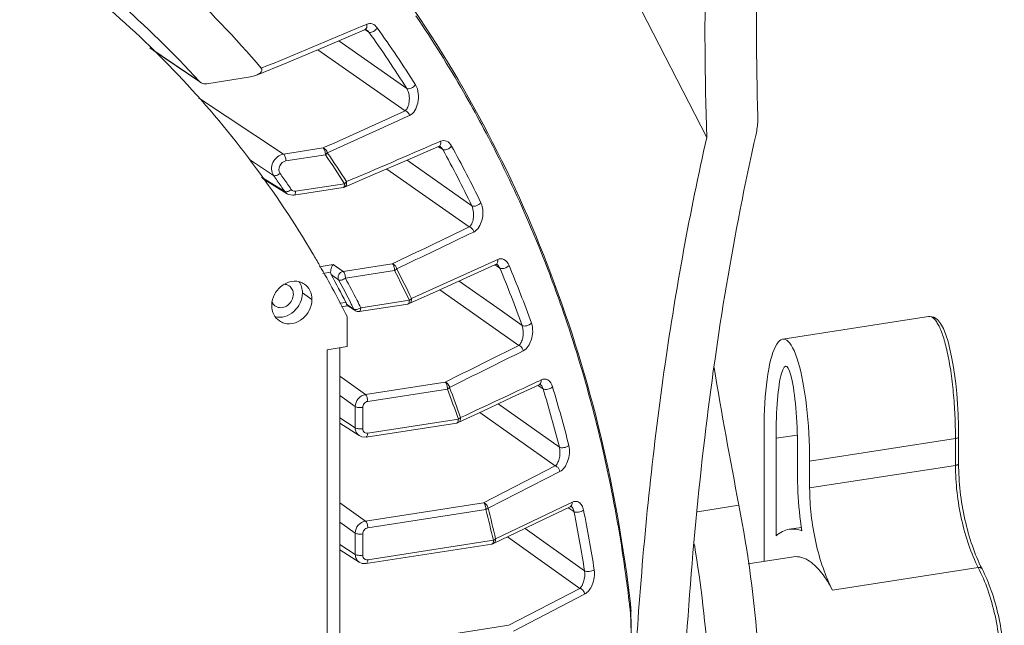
# Model space of a CAD drawing. Header units: millimetres. Extents: x 29170 to 33192, y 579 to 3108.
# Tile 68 of 256: x 30969 to 31058, y 1408 to 1462. Entities that reach past the tile are written whole.
import ezdxf

# ---------------------------------------------------------------- set-up
doc = ezdxf.new("R2010")
doc.units = ezdxf.units.MM
doc.layers.add('细实线', color=7, linetype='Continuous', lineweight=13)

msp = doc.modelspace()

# ---------------------------------------------------------------- linework, layer by layer
at = {"layer": '细实线'}
for p, q in [((31030.828, 1451.934), (31014.917, 1482.881)), ((31000.144, 1462.021), (30999.975, 1461.95)), ((31000.312, 1462.093), (31000.144, 1462.021)), ((31000.193, 1461.601), (31000.504, 1461.39)), ((31000.338, 1461.559), (31000.337, 1461.56)), ((30997.797, 1460.595), (31003.908, 1456.329)), ((30985.265, 1456.989), (30980.866, 1459.974)), ((30985.254, 1456.972), (30981.19, 1459.729)), ((30995.926, 1459.807), (31003.764, 1454.337)), ((30985.265, 1456.989), (30985.397, 1456.875)), ((30985.957, 1456.757), (30989.883, 1457.366)), ((30992.853, 1450.443), (30985.209, 1455.495)), ((31006.942, 1451.596), (31006.752, 1451.513)), ((30992.853, 1450.443), (30996.399, 1450.993)), ((31006.752, 1451.513), (31006.603, 1451.448)), ((31006.748, 1451.108), (31006.885, 1451.018)), ((31006.885, 1451.018), (31007.138, 1450.852)), ((31006.934, 1451.092), (31006.93, 1451.095)), ((30991.954, 1448.537), (30989.804, 1449.958)), ((30993.065, 1449.826), (30996.609, 1450.376)), ((31003.928, 1449.884), (31009.748, 1445.798)), ((31002.118, 1449.105), (31006.51, 1446.022)), ((30992.956, 1447.092), (30990.883, 1448.387)), ((30990.974, 1448.256), (30993.177, 1446.879)), ((30998.187, 1447.44), (30993.788, 1446.758)), ((30998.324, 1447.787), (30993.926, 1447.105)), ((30998.306, 1447.474), (30998.187, 1447.44)), ((30998.218, 1447.451), (30998.187, 1447.44)), ((30993.173, 1446.882), (30993.288, 1446.821)), ((30993.288, 1446.821), (30993.683, 1446.747)), ((30993.683, 1446.747), (30993.787, 1446.758)), ((31006.51, 1446.022), (31009.52, 1443.909)), ((31012.074, 1440.988), (31011.865, 1440.894)), ((30997.313, 1440.534), (30996.051, 1440.338)), ((30998.192, 1439.918), (30997.313, 1440.534)), ((30998.192, 1439.918), (31002.61, 1440.603)), ((31011.865, 1440.894), (31011.738, 1440.836)), ((31011.818, 1440.498), (31011.848, 1440.479)), ((31011.848, 1440.479), (31011.961, 1440.405)), ((31011.961, 1440.405), (31012.261, 1440.21)), ((31012.035, 1440.518), (31012.032, 1440.52)), ((30997.078, 1439.848), (30996.386, 1439.74)), ((30997.788, 1439.166), (30997.13, 1439.628)), ((30998.403, 1439.302), (31002.82, 1439.987)), ((31008.614, 1439.045), (31012.284, 1436.456)), ((30995.403, 1437.409), (30994.541, 1437.994)), ((31006.888, 1438.266), (31013.961, 1433.276)), ((30997.893, 1437.054), (30998.435, 1437.138)), ((30998.061, 1436.753), (30998.582, 1436.834)), ((30999.163, 1436.537), (30998.508, 1436.966)), ((30998.578, 1436.858), (30999.294, 1436.389)), ((31004.002, 1436.989), (30999.645, 1436.313)), ((31004.14, 1437.337), (30999.784, 1436.661)), ((31004.13, 1437.027), (31004.002, 1436.989)), ((31004.034, 1437.001), (31004.002, 1436.989)), ((30998.562, 1433.169), (30998.562, 1435.861)), ((30999.295, 1436.389), (30999.295, 1436.389)), ((30999.645, 1436.314), (30999.678, 1436.326)), ((31012.284, 1436.456), (31014.261, 1435.06)), ((31050.728, 1435.872), (31037.644, 1433.843)), ((31050.723, 1435.871), (31050.728, 1435.872)), ((30996.758, 1432.889), (30998.562, 1433.169)), ((30997.896, 1433.066), (30997.919, 1340.767)), ((30996.758, 1432.889), (30996.781, 1340.181)), ((31000.19, 1428.876), (30997.896, 1430.52)), ((31000.19, 1428.876), (31007.342, 1429.985)), ((31015.753, 1430.086), (31015.643, 1430.034)), ((31015.654, 1429.693), (31015.713, 1429.655)), ((31015.713, 1429.655), (31015.807, 1429.594)), ((31015.973, 1430.19), (31015.753, 1430.086)), ((31015.807, 1429.594), (31016.145, 1429.375)), ((31015.909, 1429.751), (31015.907, 1429.753)), ((30999.284, 1427.792), (30997.897, 1428.787)), ((31000.402, 1428.259), (31007.553, 1429.368)), ((30999.285, 1425.884), (30999.284, 1427.792)), ((31012.111, 1428.031), (31017.599, 1424.141)), ((30999.952, 1425.808), (30999.951, 1427.716)), ((31010.465, 1427.261), (31017.235, 1422.463)), ((30999.285, 1425.884), (30997.897, 1426.772)), ((30999.647, 1425.183), (30997.898, 1426.303)), ((31008.397, 1426.318), (31000.264, 1425.057)), ((31008.535, 1426.666), (31000.403, 1425.405)), ((31008.532, 1426.359), (31008.397, 1426.318)), ((31008.429, 1426.33), (31008.397, 1426.318)), ((31035.965, 1413.902), (31035.962, 1425.676)), ((31037.04, 1424.945), (31038.952, 1425.241)), ((31037.04, 1424.945), (31037.042, 1416.191)), ((31040.057, 1422.898), (31053.141, 1424.927)), ((31053.141, 1424.927), (31053.141, 1422.519)), ((31053.425, 1425.073), (31053.426, 1422.665)), ((31038.98, 1421.221), (31038.979, 1423.629)), ((31010.791, 1419.167), (31017.235, 1422.463)), ((31040.057, 1420.49), (31040.057, 1422.898)), ((31053.141, 1422.519), (31040.057, 1420.49)), ((31011.201, 1418.672), (31017.647, 1421.964)), ((31000.193, 1417.524), (30997.899, 1419.168)), ((31000.193, 1417.524), (31010.791, 1419.167)), ((31018.437, 1419.062), (31011.883, 1415.917)), ((31018.533, 1419.109), (31018.437, 1419.062)), ((31018.761, 1419.218), (31018.533, 1419.109)), ((31030.006, 1418.36), (31033.714, 1418.935)), ((31000.405, 1416.907), (31011.001, 1418.55)), ((31018.375, 1418.713), (31018.466, 1418.654)), ((31018.466, 1418.654), (31018.543, 1418.604)), ((31018.543, 1418.604), (31018.911, 1418.366)), ((31018.659, 1418.82), (31018.677, 1418.81)), ((31018.677, 1418.81), (31018.675, 1418.812)), ((30999.287, 1416.44), (30997.9, 1417.435)), ((30999.288, 1414.532), (30999.287, 1416.44)), ((30999.954, 1414.456), (30999.954, 1416.364)), ((31014.518, 1416.858), (31019.86, 1413.054)), ((31039.326, 1416.953), (31038.222, 1416.782)), ((30999.288, 1414.532), (30997.9, 1415.42)), ((31011.544, 1415.454), (31000.267, 1413.705)), ((31011.682, 1415.801), (31000.406, 1414.053)), ((31011.576, 1415.465), (31011.544, 1415.454)), ((31012.95, 1416.105), (31019.442, 1411.485)), ((30999.65, 1413.831), (30997.9, 1414.951)), ((31034.551, 1413.683), (31038.605, 1414.312)), ((31055.19, 1413.347), (31042.106, 1411.318)), ((31013.075, 1408.169), (31019.442, 1411.485)), ((31013.491, 1407.65), (31019.857, 1410.964)), ((31023.962, 1409.434), (31023.973, 1409.332)), ((31024.013, 1409.358), (31023.973, 1409.332)), ((31023.993, 1409.776), (31023.981, 1409.451)), ((31024.021, 1409.377), (31024.013, 1409.358)), ((31024.021, 1409.377), (31024.015, 1409.529)), ((31024.05, 1409.446), (31024.022, 1409.691)), ((31000.196, 1406.172), (31013.075, 1408.169))]:
    msp.add_line(p, q, dxfattribs=at)
for points in [[(30990.378, 1457.502), (30993.141, 1458.642), (30996.755, 1460.153), (31000.129, 1461.584)], [(31000.128, 1461.584), (31000.199, 1461.603), (31000.3, 1461.582), (31000.339, 1461.559)], [(30998.306, 1447.474), (31000.875, 1448.57), (31003.941, 1449.89), (31006.749, 1451.109)], [(31006.748, 1451.109), (31006.818, 1451.128), (31006.9, 1451.112), (31006.933, 1451.093)], [(31004.13, 1437.027), (31006.481, 1438.083), (31009.307, 1439.359), (31011.878, 1440.525)], [(31011.877, 1440.525), (31011.944, 1440.545), (31012.007, 1440.534), (31012.035, 1440.518)], [(31053.425, 1425.073), (31053.414, 1426.051), (31053.379, 1427.078), (31053.324, 1428.052), (31053.25, 1428.978), (31053.161, 1429.858), (31053.055, 1430.696), (31052.934, 1431.491), (31052.798, 1432.242), (31052.645, 1432.951), (31052.472, 1433.616), (31052.277, 1434.233), (31052.056, 1434.786), (31051.808, 1435.245), (31051.526, 1435.592), (31051.198, 1435.812), (31050.837, 1435.882), (31050.723, 1435.871)], [(31008.532, 1426.359), (31010.725, 1427.383), (31013.377, 1428.624), (31015.775, 1429.75)], [(31015.774, 1429.75), (31015.838, 1429.77), (31015.886, 1429.764), (31015.909, 1429.751)], [(30999.643, 1425.185), (30999.889, 1425.076), (31000.264, 1425.057)], [(31011.684, 1415.497), (31013.763, 1416.495), (31016.288, 1417.708), (31018.562, 1418.803)], [(31018.561, 1418.802), (31018.624, 1418.823), (31018.659, 1418.82)], [(30999.645, 1413.833), (30999.892, 1413.724), (31000.267, 1413.705)], [(31024.015, 1409.529), (31024.008, 1409.69), (31023.999, 1409.842), (31023.988, 1409.981), (31023.975, 1410.113), (31023.973, 1410.133)], [(31024.028, 1379.315), (31024.241, 1389.01), (31024.238, 1399.441), (31024.021, 1409.377)]]:
    msp.add_lwpolyline(points, dxfattribs=at)
for centre, radius, start, end in [((30920.792, 1398.342), 87.156, 42.29067, 55.83522), ((30920.575, 1398.466), 92.196, 40.33825, 47.01856), ((30914.687, 1401.769), 108.799, 29.90954, 34.14221), ((30707.967, 2149.221), 746.734, 292.261157, 293.01975), ((30915.724, 1400.698), 104.265, 32.24602, 35.59822), ((30915.999, 1400.724), 104.856, 32.24602, 35.59822), ((30985.806, 1457.48), 0.731, 235.89565, 241.78318), ((30912.332, 1400.401), 111.521, 26.44071, 29.91528), ((30630.108, 2267.502), 894.906, 294.161254, 294.679124), ((30604.136, 2327.698), 961.005, 294.115316, 294.597668), ((30578.064, 2438.835), 1076.372, 292.992001, 293.461465), ((30912.248, 1398.655), 108.299, 25.8041, 28.81414), ((30912.502, 1398.67), 108.913, 25.8041, 28.81414), ((30917.598, 1396.147), 95.831, 32.60664, 34.46337), ((30917.581, 1396.212), 96.055, 32.60514, 34.46196), ((30910.052, 1399.266), 114.069, 22.16811, 26.44145), ((30917.352, 1395.712), 91.41, 34.56739, 35.30224), ((30917.626, 1395.668), 91.794, 34.56739, 35.30224), ((30917.147, 1395.571), 91.659, 34.2008, 34.56755), ((30917.42, 1395.526), 92.045, 34.2008, 34.56756), ((30992.924, 1448.014), 0.976, 305.75411, 309.68606), ((30993.859, 1447.475), 0.377, 214.17779, 227.74583), ((30993.851, 1447.467), 0.366, 227.83955, 240.20405), ((30446.871, 2611.416), 1296.012, 295.39186, 295.730524), ((30401.092, 2710.596), 1405.817, 295.35069, 295.662914), ((30906.951, 1397.982), 117.426, 19.00677, 22.17727), ((30915.466, 1394.115), 92.992, 29.90277, 30.62532), ((30914.402, 1393.516), 94.212, 26.70919, 29.89574), ((30914.065, 1394.197), 100.11, 25.62813, 27.32652), ((30361.195, 2875.372), 1575.151, 294.097954, 294.393649), ((30908.057, 1396.777), 112.893, 19.8229, 22.6268), ((30908.288, 1396.78), 113.533, 19.8229, 22.6268), ((30913.433, 1394.18), 95.24, 26.81067, 28.502), ((30913.858, 1393.425), 96.19, 27.14329, 28.4857), ((30914.09, 1394.137), 99.876, 25.62831, 27.32662), ((30914.129, 1393.768), 95.184, 27.00779, 28.48671), ((30992.592, 1437.49), 0.834, 210.96697, 217.60294), ((30992.569, 1437.466), 0.801, 235.96147, 245.79019), ((30913.653, 1393.524), 95.718, 26.7035, 27.00885), ((30915.704, 1394.366), 94.119, 26.7044, 27.1463), ((30904.164, 1397.021), 120.373, 14.85808, 19.00722), ((30069.245, 3324.475), 2114.03, 296.343295, 296.54363), ((30103.121, 3260.097), 2041.907, 296.297298, 296.504695), ((31512.966, 1511.96), 488.197, 189.50859, 190.98469), ((30909.795, 1392.376), 104.754, 19.18721, 20.76343), ((30068.572, 3447.822), 2228.993, 294.947396, 295.143528), ((30903.515, 1395.202), 118.562, 14.20662, 16.84692), ((30909.823, 1392.312), 104.519, 19.18903, 20.76521), ((30903.311, 1395.207), 117.894, 14.20662, 16.84692), ((30900.714, 1396.075), 123.95, 11.74077, 14.87179), ((30897.23, 1395.34), 127.511, 7.79536, 11.74549), ((30905, 1390.849), 109.561, 13.16462, 14.64565), ((30904.966, 1390.913), 109.802, 13.16283, 14.64389), ((30898.185, 1394.045), 123.152, 8.8795, 11.39039), ((30898.36, 1394.033), 123.849, 8.8795, 11.39039), ((31011.467, 1415.951), 0.503, 278.87256, 295.57142), ((30894.206, 1394.891), 130.569, 6.69976, 7.8109), ((30893.508, 1394.807), 131.271, 6.39767, 6.70049), ((30893.542, 1394.916), 131.314, 6.46024, 6.65632), ((31015.729, 1409.948), 8.267, 355.73233, 356.55422), ((30556.913, 1394.176), 467.305, 358.17767, 1.85869), ((31384.316, 1383.235), 360.556, 175.83241, 177.40339)]:
    msp.add_arc(centre, radius, start, end, dxfattribs=at)
for centre, major_axis, ratio, start_param, end_param in [((31105.429, 1322.295), (-57.217, 193.404), 0.248818, 0.650795, 0.76514), ((31110.047, 1323.011), (-57.217, 193.404), 0.248818, 0.650795, 0.757117), ((31038.009, 1424.287), (-0.314, 9.561), 0.211592, -1.723527, 1.418066), ((31038.009, 1424.287), (-0.093, 7.125), 0.135471, 4.618151, 7.759744)]:
    msp.add_ellipse(centre, major_axis=major_axis, ratio=ratio, start_param=start_param, end_param=end_param, dxfattribs=at)
for points, knots in [([(30995.487, 1441.487), (30992.174, 1447.082), (30984.392, 1457.54), (30974.486, 1466.027), (30969.175, 1469.63)], [0, 0, 0, 0, 0.503246, 1, 1, 1, 1]), ([(31023.971, 1410.137), (31022.796, 1420.208), (31018.174, 1439.824), (31008.714, 1457.668), (31002.988, 1465.609)], [0, 0, 0, 0, 0.508748, 1, 1, 1, 1]), ([(31000.129, 1461.585), (31000.194, 1461.612), (31000.268, 1461.688), (31000.303, 1461.778), (31000.311, 1461.803)], [0, 0, 0, 0, 0.72962, 1, 1, 1, 1]), ([(31001.259, 1461.76), (31001.146, 1461.917), (31000.858, 1462.18), (31000.463, 1462.157), (31000.312, 1462.093)], [0, 0, 0, 0, 0.541779, 1, 1, 1, 1]), ([(31000.504, 1461.39), (31000.492, 1461.408), (31000.444, 1461.471), (31000.386, 1461.526), (31000.338, 1461.559)], [0, 0, 0, 0, 0.272812, 1, 1, 1, 1]), ([(31000.504, 1461.39), (31000.514, 1461.384), (31000.564, 1461.359), (31000.622, 1461.357), (31000.665, 1461.361)], [0, 0, 0, 0, 0.215429, 1, 1, 1, 1]), ([(31000.665, 1461.361), (31000.784, 1461.373), (31001.014, 1461.481), (31001.197, 1461.653), (31001.259, 1461.76)], [0, 0, 0, 0, 0.490932, 1, 1, 1, 1]), ([(30990.378, 1457.502), (30990.449, 1457.531), (30990.588, 1457.598), (30990.776, 1457.732), (30990.931, 1457.918), (30990.896, 1458.09), (30990.851, 1458.144)], [0, 0, 0, 0, 0.250954, 0.50751, 0.767389, 1, 1, 1, 1]), ([(31003.764, 1454.337), (31003.869, 1454.411), (31004.037, 1454.675), (31004.15, 1455.163), (31004.14, 1455.745), (31004.02, 1456.152), (31003.908, 1456.329)], [0, 0, 0, 0, 0.182695, 0.418878, 0.703692, 1, 1, 1, 1]), ([(31003.908, 1456.329), (31003.954, 1456.298), (31004.099, 1456.286), (31004.381, 1456.376), (31004.593, 1456.531), (31004.682, 1456.67)], [0, 0, 0, 0, 0.18533, 0.445279, 1, 1, 1, 1]), ([(31004.149, 1453.902), (31004.556, 1454.088), (31004.94, 1454.869), (31004.99, 1455.865), (31004.831, 1456.435), (31004.682, 1456.67)], [0, 0, 0, 0, 0.442584, 0.725025, 1, 1, 1, 1]), ([(31003.764, 1454.337), (31003.809, 1454.325), (31003.993, 1454.241), (31004.114, 1454.05), (31004.149, 1453.902)], [0, 0, 0, 0, 0.232842, 1, 1, 1, 1]), ([(31035.409, 1453.803), (31035.413, 1453.676), (31035.41, 1453.146), (31035.335, 1452.617), (31035.246, 1452.225)], [0, 0, 0, 0, 0.241057, 1, 1, 1, 1]), ([(31007.93, 1451.162), (31007.827, 1451.35), (31007.544, 1451.679), (31007.103, 1451.666), (31006.942, 1451.596)], [0, 0, 0, 0, 0.549942, 1, 1, 1, 1]), ([(31030.828, 1451.934), (31029.295, 1445.21), (31026.748, 1431.098), (31025.254, 1416.843), (31024.714, 1409.438)], [0, 0, 0, 0, 0.481598, 1, 1, 1, 1]), ([(31035.246, 1452.225), (31033.218, 1443.248), (31030.099, 1424.191), (31028.751, 1404.943), (31028.435, 1394.881)], [0, 0, 0, 0, 0.477586, 1, 1, 1, 1]), ([(30996.398, 1450.993), (30996.476, 1450.937), (30996.573, 1450.719), (30996.61, 1450.502), (30996.61, 1450.376)], [0, 0, 0, 0, 0.430056, 1, 1, 1, 1]), ([(30996.778, 1450.566), (30996.767, 1450.617), (30996.697, 1450.8), (30996.535, 1450.952), (30996.398, 1450.993)], [0, 0, 0, 0, 0.268004, 1, 1, 1, 1]), ([(31007.138, 1450.852), (31007.124, 1450.879), (31007.069, 1450.969), (31006.996, 1451.05), (31006.934, 1451.092)], [0, 0, 0, 0, 0.28508, 1, 1, 1, 1]), ([(31007.138, 1450.852), (31007.148, 1450.846), (31007.199, 1450.82), (31007.258, 1450.815), (31007.303, 1450.817)], [0, 0, 0, 0, 0.212309, 1, 1, 1, 1]), ([(31007.303, 1450.817), (31007.424, 1450.823), (31007.66, 1450.911), (31007.86, 1451.063), (31007.93, 1451.162)], [0, 0, 0, 0, 0.499714, 1, 1, 1, 1]), ([(30991.954, 1448.537), (30991.844, 1448.694), (30991.721, 1449.1), (30991.863, 1449.717), (30992.258, 1450.224), (30992.653, 1450.411), (30992.853, 1450.443)], [0, 0, 0, 0, 0.234545, 0.489546, 0.751322, 1, 1, 1, 1]), ([(30992.54, 1448.715), (30992.41, 1448.899), (30992.405, 1449.456), (30992.832, 1449.79), (30993.065, 1449.826)], [0, 0, 0, 0, 0.488438, 1, 1, 1, 1]), ([(30992.853, 1450.443), (30992.931, 1450.387), (30993.028, 1450.169), (30993.065, 1449.953), (30993.065, 1449.826)], [0, 0, 0, 0, 0.430056, 1, 1, 1, 1]), ([(30996.61, 1450.376), (30996.66, 1450.418), (30996.721, 1450.479), (30996.768, 1450.549), (30996.778, 1450.566)], [0, 0, 0, 0, 0.770065, 1, 1, 1, 1]), ([(30991.954, 1448.537), (30992.027, 1448.491), (30992.269, 1448.525), (30992.446, 1448.634), (30992.54, 1448.715)], [0, 0, 0, 0, 0.412851, 1, 1, 1, 1]), ([(30998.326, 1447.788), (30998.326, 1447.715), (30998.316, 1447.597), (30998.259, 1447.475), (30998.218, 1447.451)], [0, 0, 0, 0, 0.60438, 1, 1, 1, 1]), ([(30998.306, 1447.474), (30998.37, 1447.501), (30998.445, 1447.575), (30998.482, 1447.664), (30998.489, 1447.688)], [0, 0, 0, 0, 0.731015, 1, 1, 1, 1]), ([(30998.497, 1447.972), (30998.487, 1447.956), (30998.438, 1447.887), (30998.377, 1447.828), (30998.326, 1447.788)], [0, 0, 0, 0, 0.229108, 1, 1, 1, 1]), ([(30992.956, 1447.092), (30992.977, 1447.079), (30993.103, 1447.039), (30993.237, 1447.083), (30993.331, 1447.127)], [0, 0, 0, 0, 0.191339, 1, 1, 1, 1]), ([(30993.788, 1446.758), (30993.836, 1446.765), (30993.922, 1446.898), (30993.927, 1447.024), (30993.926, 1447.105)], [0, 0, 0, 0, 0.372095, 1, 1, 1, 1]), ([(31009.52, 1443.909), (31009.616, 1443.981), (31009.774, 1444.224), (31009.898, 1444.676), (31009.919, 1445.226), (31009.836, 1445.618), (31009.748, 1445.798)], [0, 0, 0, 0, 0.180369, 0.415111, 0.700245, 1, 1, 1, 1]), ([(31009.748, 1445.798), (31009.795, 1445.766), (31009.941, 1445.749), (31010.229, 1445.818), (31010.455, 1445.949), (31010.555, 1446.079)], [0, 0, 0, 0, 0.189247, 0.453476, 1, 1, 1, 1]), ([(31009.917, 1443.453), (31010.298, 1443.636), (31010.675, 1444.347), (31010.778, 1445.29), (31010.671, 1445.839), (31010.555, 1446.079)], [0, 0, 0, 0, 0.440311, 0.722421, 1, 1, 1, 1]), ([(31009.52, 1443.909), (31009.568, 1443.897), (31009.76, 1443.811), (31009.887, 1443.608), (31009.917, 1443.453)], [0, 0, 0, 0, 0.234802, 1, 1, 1, 1]), ([(31013.082, 1440.459), (31012.993, 1440.675), (31012.777, 1440.978), (31012.35, 1441.076), (31012.16, 1441.027), (31012.074, 1440.988)], [0, 0, 0, 0, 0.551936, 0.776197, 1, 1, 1, 1]), ([(30997.313, 1440.534), (30997.243, 1440.466), (30997.132, 1440.238), (30997.08, 1439.996), (30997.078, 1439.848)], [0, 0, 0, 0, 0.395112, 1, 1, 1, 1]), ([(31002.609, 1440.603), (31002.687, 1440.548), (31002.784, 1440.329), (31002.821, 1440.113), (31002.821, 1439.987)], [0, 0, 0, 0, 0.430056, 1, 1, 1, 1]), ([(31003.002, 1440.154), (31002.993, 1440.208), (31002.925, 1440.401), (31002.754, 1440.562), (31002.609, 1440.603)], [0, 0, 0, 0, 0.265948, 1, 1, 1, 1]), ([(31002.821, 1439.987), (31002.84, 1439.999), (31002.906, 1440.048), (31002.967, 1440.106), (31003.002, 1440.154)], [0, 0, 0, 0, 0.27089, 1, 1, 1, 1]), ([(31012.261, 1440.21), (31012.246, 1440.245), (31012.192, 1440.36), (31012.11, 1440.468), (31012.035, 1440.518)], [0, 0, 0, 0, 0.297064, 1, 1, 1, 1]), ([(31012.261, 1440.21), (31012.271, 1440.203), (31012.323, 1440.176), (31012.382, 1440.17), (31012.428, 1440.169)], [0, 0, 0, 0, 0.209811, 1, 1, 1, 1]), ([(31012.428, 1440.169), (31012.552, 1440.168), (31012.791, 1440.236), (31013.005, 1440.368), (31013.082, 1440.459)], [0, 0, 0, 0, 0.507839, 1, 1, 1, 1]), ([(30998.192, 1439.918), (30998.033, 1439.893), (30997.743, 1439.674), (30997.715, 1439.303), (30997.788, 1439.166)], [0, 0, 0, 0, 0.509201, 1, 1, 1, 1]), ([(30997.788, 1439.166), (30997.863, 1439.116), (30998.108, 1439.136), (30998.3, 1439.229), (30998.403, 1439.302)], [0, 0, 0, 0, 0.415681, 1, 1, 1, 1]), ([(30998.403, 1439.302), (30998.403, 1439.428), (30998.366, 1439.644), (30998.269, 1439.863), (30998.192, 1439.918)], [0, 0, 0, 0, 0.570441, 1, 1, 1, 1]), ([(30991.794, 1436.85), (30991.794, 1437.211), (30991.997, 1437.948), (30992.742, 1438.773), (30993.614, 1439.085), (30994.289, 1439.012), (30994.589, 1438.874), (30994.721, 1438.784)], [0, 0, 0, 0, 0.258532, 0.521314, 0.768693, 0.885877, 1, 1, 1, 1]), ([(30993.352, 1438.626), (30993.469, 1438.547), (30993.668, 1438.314), (30993.729, 1438.018), (30993.729, 1437.868)], [0, 0, 0, 0, 0.485648, 1, 1, 1, 1]), ([(30994.239, 1438.995), (30994.338, 1438.854), (30994.493, 1438.529), (30994.541, 1438.174), (30994.541, 1437.994)], [0, 0, 0, 0, 0.488741, 1, 1, 1, 1]), ([(30994.721, 1438.784), (30994.933, 1438.641), (30995.293, 1438.218), (30995.403, 1437.681), (30995.403, 1437.409)], [0, 0, 0, 0, 0.485359, 1, 1, 1, 1]), ([(30994.541, 1437.994), (30994.541, 1437.683), (30994.391, 1437.048), (30993.816, 1436.277), (30993.002, 1435.808), (30992.379, 1435.778), (30992.101, 1435.845)], [0, 0, 0, 0, 0.254437, 0.515012, 0.766325, 1, 1, 1, 1]), ([(30993.729, 1437.868), (30993.729, 1437.503), (30993.43, 1436.931), (30992.761, 1436.629), (30992.392, 1436.668), (30992.24, 1436.736)], [0, 0, 0, 0, 0.512889, 0.766063, 1, 1, 1, 1]), ([(31004.325, 1437.499), (31004.314, 1437.484), (31004.26, 1437.422), (31004.194, 1437.371), (31004.141, 1437.337)], [0, 0, 0, 0, 0.225907, 1, 1, 1, 1]), ([(30992.475, 1435.474), (30992.264, 1435.618), (30991.904, 1436.04), (30991.794, 1436.578), (30991.794, 1436.85)], [0, 0, 0, 0, 0.485359, 1, 1, 1, 1]), ([(30995.403, 1437.409), (30995.403, 1437.048), (30995.199, 1436.311), (30994.455, 1435.485), (30993.583, 1435.174), (30992.908, 1435.247), (30992.607, 1435.385), (30992.475, 1435.474)], [0, 0, 0, 0, 0.258532, 0.521314, 0.768693, 0.885877, 1, 1, 1, 1]), ([(30998.435, 1437.138), (30998.442, 1437.122), (30998.47, 1437.066), (30998.494, 1437.008), (30998.508, 1436.966)], [0, 0, 0, 0, 0.27765, 1, 1, 1, 1]), ([(30998.578, 1436.858), (30998.571, 1436.863), (30998.538, 1436.891), (30998.519, 1436.933), (30998.508, 1436.966)], [0, 0, 0, 0, 0.19944, 1, 1, 1, 1]), ([(30999.784, 1436.661), (30999.748, 1436.637), (30999.607, 1436.557), (30999.445, 1436.503), (30999.326, 1436.5)], [0, 0, 0, 0, 0.264122, 1, 1, 1, 1]), ([(30999.755, 1436.446), (30999.76, 1436.462), (30999.778, 1436.532), (30999.784, 1436.605), (30999.784, 1436.661)], [0, 0, 0, 0, 0.223382, 1, 1, 1, 1]), ([(31004.141, 1437.337), (31004.141, 1437.264), (31004.132, 1437.146), (31004.075, 1437.025), (31004.034, 1437.001)], [0, 0, 0, 0, 0.604197, 1, 1, 1, 1]), ([(30999.326, 1436.5), (30999.309, 1436.5), (30999.253, 1436.501), (30999.196, 1436.515), (30999.163, 1436.537)], [0, 0, 0, 0, 0.291557, 1, 1, 1, 1]), ([(30999.678, 1436.326), (30999.686, 1436.331), (30999.724, 1436.363), (30999.744, 1436.41), (30999.755, 1436.446)], [0, 0, 0, 0, 0.205747, 1, 1, 1, 1]), ([(31050.728, 1435.871), (31050.801, 1435.883), (31050.97, 1435.862), (31051.201, 1435.706), (31051.421, 1435.445), (31051.637, 1435.082), (31051.846, 1434.617), (31052.047, 1434.054), (31052.237, 1433.399), (31052.484, 1432.371), (31052.742, 1430.918), (31052.967, 1429.025), (31053.107, 1427.003), (31053.14, 1425.622), (31053.141, 1424.927)], [0, 0, 0, 0, 0.019239, 0.041842, 0.070679, 0.106891, 0.150817, 0.202436, 0.261364, 0.327024, 0.475918, 0.642778, 0.820151, 1, 1, 1, 1]), ([(31013.961, 1433.276), (31014.048, 1433.346), (31014.198, 1433.57), (31014.385, 1434.165), (31014.386, 1434.716), (31014.261, 1435.06)], [0, 0, 0, 0, 0.179421, 0.414096, 1, 1, 1, 1]), ([(31014.261, 1435.06), (31014.309, 1435.028), (31014.455, 1435.006), (31014.747, 1435.054), (31014.984, 1435.162), (31015.094, 1435.281)], [0, 0, 0, 0, 0.192987, 0.461158, 1, 1, 1, 1]), ([(31014.366, 1432.799), (31014.723, 1432.977), (31015.094, 1433.626), (31015.242, 1434.516), (31015.18, 1435.041), (31015.094, 1435.281)], [0, 0, 0, 0, 0.438365, 0.72009, 1, 1, 1, 1]), ([(31013.961, 1433.276), (31014.01, 1433.265), (31014.21, 1433.176), (31014.34, 1432.962), (31014.366, 1432.799)], [0, 0, 0, 0, 0.236449, 1, 1, 1, 1]), ([(31007.342, 1429.985), (31007.42, 1429.929), (31007.517, 1429.711), (31007.554, 1429.494), (31007.554, 1429.368)], [0, 0, 0, 0, 0.430056, 1, 1, 1, 1]), ([(31007.745, 1429.513), (31007.738, 1429.569), (31007.673, 1429.773), (31007.493, 1429.943), (31007.342, 1429.985)], [0, 0, 0, 0, 0.264245, 1, 1, 1, 1]), ([(31007.554, 1429.368), (31007.573, 1429.379), (31007.642, 1429.42), (31007.706, 1429.47), (31007.745, 1429.513)], [0, 0, 0, 0, 0.274169, 1, 1, 1, 1]), ([(31016.145, 1429.375), (31016.132, 1429.419), (31016.082, 1429.559), (31015.995, 1429.694), (31015.909, 1429.751)], [0, 0, 0, 0, 0.309411, 1, 1, 1, 1]), ([(31016.988, 1429.563), (31016.915, 1429.804), (31016.719, 1430.158), (31016.264, 1430.285), (31016.064, 1430.232), (31015.973, 1430.19)], [0, 0, 0, 0, 0.55908, 0.778734, 1, 1, 1, 1]), ([(31016.145, 1429.375), (31016.193, 1429.342), (31016.339, 1429.318), (31016.633, 1429.354), (31016.875, 1429.45), (31016.988, 1429.563)], [0, 0, 0, 0, 0.194879, 0.465, 1, 1, 1, 1]), ([(30999.284, 1427.792), (30999.285, 1428.045), (30999.48, 1428.551), (30999.946, 1428.838), (31000.19, 1428.876)], [0, 0, 0, 0, 0.504908, 1, 1, 1, 1]), ([(31000.19, 1428.876), (31000.268, 1428.82), (31000.365, 1428.602), (31000.402, 1428.385), (31000.402, 1428.259)], [0, 0, 0, 0, 0.430056, 1, 1, 1, 1]), ([(30999.284, 1427.792), (30999.366, 1427.737), (30999.6, 1427.697), (30999.825, 1427.697), (30999.951, 1427.716)], [0, 0, 0, 0, 0.436717, 1, 1, 1, 1]), ([(30999.951, 1427.716), (30999.951, 1427.842), (31000.047, 1428.096), (31000.28, 1428.24), (31000.402, 1428.259)], [0, 0, 0, 0, 0.505356, 1, 1, 1, 1]), ([(31008.536, 1426.666), (31008.536, 1426.593), (31008.527, 1426.475), (31008.47, 1426.354), (31008.429, 1426.33)], [0, 0, 0, 0, 0.603993, 1, 1, 1, 1]), ([(31008.729, 1426.805), (31008.717, 1426.792), (31008.659, 1426.737), (31008.591, 1426.694), (31008.536, 1426.666)], [0, 0, 0, 0, 0.222613, 1, 1, 1, 1]), ([(30999.643, 1425.186), (30999.532, 1425.257), (30999.344, 1425.47), (30999.286, 1425.745), (30999.285, 1425.884)], [0, 0, 0, 0, 0.485188, 1, 1, 1, 1]), ([(30999.285, 1425.884), (30999.367, 1425.829), (30999.601, 1425.789), (30999.826, 1425.788), (30999.952, 1425.808)], [0, 0, 0, 0, 0.436717, 1, 1, 1, 1]), ([(31000.264, 1425.057), (31000.312, 1425.064), (31000.398, 1425.197), (31000.403, 1425.323), (31000.403, 1425.405)], [0, 0, 0, 0, 0.372095, 1, 1, 1, 1]), ([(31017.599, 1424.141), (31017.648, 1424.108), (31017.794, 1424.081), (31018.088, 1424.108), (31018.333, 1424.192), (31018.451, 1424.299)], [0, 0, 0, 0, 0.196571, 0.468415, 1, 1, 1, 1]), ([(31017.647, 1421.964), (31017.983, 1422.136), (31018.479, 1422.939), (31018.569, 1423.833), (31018.451, 1424.299)], [0, 0, 0, 0, 0.439457, 1, 1, 1, 1]), ([(31053.425, 1425.073), (31053.425, 1425.034), (31053.352, 1424.982), (31053.252, 1424.948), (31053.18, 1424.933), (31053.141, 1424.927)], [0, 0, 0, 0, 0.34841, 0.640889, 1, 1, 1, 1]), ([(31017.235, 1422.463), (31017.316, 1422.53), (31017.458, 1422.736), (31017.657, 1423.291), (31017.686, 1423.804), (31017.599, 1424.141)], [0, 0, 0, 0, 0.177904, 0.411296, 1, 1, 1, 1]), ([(31017.235, 1422.463), (31017.287, 1422.452), (31017.494, 1422.36), (31017.627, 1422.133), (31017.647, 1421.964)], [0, 0, 0, 0, 0.237846, 1, 1, 1, 1]), ([(31053.426, 1422.665), (31053.426, 1422.626), (31053.352, 1422.574), (31053.253, 1422.54), (31053.181, 1422.525), (31053.141, 1422.519)], [0, 0, 0, 0, 0.348453, 0.640599, 1, 1, 1, 1]), ([(31053.141, 1422.519), (31053.141, 1421.71), (31053.241, 1420.075), (31053.642, 1417.672), (31054.275, 1415.404), (31054.859, 1413.992), (31055.19, 1413.347)], [0, 0, 0, 0, 0.255981, 0.517683, 0.770302, 1, 1, 1, 1]), ([(31053.426, 1422.665), (31053.426, 1421.833), (31053.528, 1420.15), (31053.941, 1417.676), (31054.59, 1415.348), (31055.188, 1413.898), (31055.527, 1413.239)], [0, 0, 0, 0, 0.25631, 0.518617, 0.771437, 1, 1, 1, 1]), ([(31038.98, 1421.221), (31038.98, 1420.847), (31039.015, 1419.314), (31039.179, 1417.785), (31039.369, 1416.642)], [0, 0, 0, 0, 0.24396, 1, 1, 1, 1]), ([(31042.106, 1411.318), (31041.775, 1411.963), (31041.191, 1413.376), (31040.558, 1415.643), (31040.157, 1418.046), (31040.057, 1419.681), (31040.057, 1420.49)], [0, 0, 0, 0, 0.229692, 0.482317, 0.744025, 1, 1, 1, 1]), ([(31010.791, 1419.167), (31010.868, 1419.112), (31010.965, 1418.893), (31011.003, 1418.677), (31011.003, 1418.551)], [0, 0, 0, 0, 0.430056, 1, 1, 1, 1]), ([(31011.201, 1418.672), (31011.191, 1418.788), (31011.093, 1419.007), (31010.895, 1419.139), (31010.791, 1419.167)], [0, 0, 0, 0, 0.517379, 1, 1, 1, 1]), ([(31019.77, 1418.492), (31019.739, 1418.644), (31019.651, 1418.911), (31019.397, 1419.212), (31019.066, 1419.32), (31018.856, 1419.264), (31018.761, 1419.218)], [0, 0, 0, 0, 0.318403, 0.570926, 0.783509, 1, 1, 1, 1]), ([(31033.714, 1418.935), (31034.538, 1414.694), (31035.663, 1406.306), (31035.846, 1394.197), (31034.702, 1384.873), (31032.918, 1378.483), (31031.767, 1375.723), (31031.121, 1374.484)], [0, 0, 0, 0, 0.286861, 0.560294, 0.80228, 0.90722, 1, 1, 1, 1]), ([(31011.003, 1418.551), (31011.022, 1418.559), (31011.093, 1418.592), (31011.16, 1418.634), (31011.201, 1418.672)], [0, 0, 0, 0, 0.27753, 1, 1, 1, 1]), ([(31018.911, 1418.366), (31018.9, 1418.42), (31018.858, 1418.582), (31018.773, 1418.747), (31018.677, 1418.81)], [0, 0, 0, 0, 0.321744, 1, 1, 1, 1]), ([(31018.911, 1418.366), (31018.96, 1418.333), (31019.106, 1418.304), (31019.401, 1418.32), (31019.648, 1418.392), (31019.77, 1418.492)], [0, 0, 0, 0, 0.198385, 0.472056, 1, 1, 1, 1]), ([(30999.287, 1416.44), (30999.288, 1416.693), (30999.482, 1417.199), (30999.949, 1417.486), (31000.193, 1417.524)], [0, 0, 0, 0, 0.504908, 1, 1, 1, 1]), ([(31000.193, 1417.524), (31000.271, 1417.468), (31000.368, 1417.25), (31000.405, 1417.033), (31000.405, 1416.907)], [0, 0, 0, 0, 0.430056, 1, 1, 1, 1]), ([(30999.287, 1416.44), (30999.369, 1416.385), (30999.603, 1416.345), (30999.828, 1416.345), (30999.954, 1416.364)], [0, 0, 0, 0, 0.436717, 1, 1, 1, 1]), ([(30999.954, 1416.364), (30999.954, 1416.49), (31000.05, 1416.744), (31000.283, 1416.888), (31000.405, 1416.907)], [0, 0, 0, 0, 0.505356, 1, 1, 1, 1]), ([(31038.222, 1416.782), (31038.011, 1416.749), (31037.58, 1416.607), (31037.213, 1416.345), (31037.042, 1416.191)], [0, 0, 0, 0, 0.48111, 1, 1, 1, 1]), ([(31039.369, 1416.642), (31039.182, 1416.714), (31038.803, 1416.815), (31038.409, 1416.811), (31038.222, 1416.782)], [0, 0, 0, 0, 0.515001, 1, 1, 1, 1]), ([(31011.683, 1415.802), (31011.683, 1415.729), (31011.673, 1415.611), (31011.617, 1415.49), (31011.576, 1415.465)], [0, 0, 0, 0, 0.603784, 1, 1, 1, 1]), ([(31011.883, 1415.918), (31011.87, 1415.906), (31011.809, 1415.859), (31011.739, 1415.824), (31011.683, 1415.802)], [0, 0, 0, 0, 0.219181, 1, 1, 1, 1]), ([(31031.086, 1393.878), (31031.255, 1397.393), (31031.156, 1404.612), (31030.319, 1411.779), (31029.712, 1415.412)], [0, 0, 0, 0, 0.488609, 1, 1, 1, 1]), ([(30999.645, 1413.834), (30999.535, 1413.905), (30999.347, 1414.118), (30999.288, 1414.393), (30999.288, 1414.532)], [0, 0, 0, 0, 0.485188, 1, 1, 1, 1]), ([(30999.288, 1414.532), (30999.37, 1414.477), (30999.604, 1414.437), (30999.829, 1414.436), (30999.954, 1414.456)], [0, 0, 0, 0, 0.436717, 1, 1, 1, 1]), ([(31000.267, 1413.705), (31000.315, 1413.712), (31000.401, 1413.845), (31000.406, 1413.971), (31000.406, 1414.053)], [0, 0, 0, 0, 0.372095, 1, 1, 1, 1]), ([(31040.059, 1413.911), (31039.833, 1414.064), (31039.37, 1414.304), (31038.841, 1414.348), (31038.606, 1414.312)], [0, 0, 0, 0, 0.533598, 1, 1, 1, 1]), ([(31042.106, 1411.318), (31041.824, 1411.867), (31041.248, 1412.82), (31040.466, 1413.635), (31040.059, 1413.911)], [0, 0, 0, 0, 0.556868, 1, 1, 1, 1]), ([(31019.442, 1411.485), (31019.613, 1411.631), (31019.848, 1412.169), (31019.912, 1412.73), (31019.86, 1413.054)], [0, 0, 0, 0, 0.407067, 1, 1, 1, 1]), ([(31019.857, 1410.964), (31020.173, 1411.128), (31020.663, 1411.864), (31020.795, 1412.698), (31020.725, 1413.15)], [0, 0, 0, 0, 0.437965, 1, 1, 1, 1]), ([(31019.86, 1413.054), (31019.91, 1413.021), (31020.055, 1412.988), (31020.35, 1412.996), (31020.6, 1413.055), (31020.725, 1413.15)], [0, 0, 0, 0, 0.200005, 0.475293, 1, 1, 1, 1]), ([(31055.527, 1413.239), (31055.503, 1413.286), (31055.422, 1413.34), (31055.299, 1413.357), (31055.228, 1413.352), (31055.19, 1413.347)], [0, 0, 0, 0, 0.427817, 0.695409, 1, 1, 1, 1]), ([(31055.19, 1413.347), (31055.522, 1412.702), (31056.106, 1411.289), (31056.738, 1409.022), (31057.14, 1406.619), (31057.239, 1404.983), (31057.24, 1404.175)], [0, 0, 0, 0, 0.229698, 0.482317, 0.744019, 1, 1, 1, 1]), ([(31057.524, 1404.321), (31057.524, 1405.106), (31057.428, 1406.693), (31057.037, 1409.027), (31056.421, 1411.232), (31055.852, 1412.608), (31055.527, 1413.239)], [0, 0, 0, 0, 0.255643, 0.516724, 0.769138, 1, 1, 1, 1]), ([(31019.442, 1411.485), (31019.552, 1411.46), (31019.757, 1411.313), (31019.848, 1411.084), (31019.857, 1410.964)], [0, 0, 0, 0, 0.484467, 1, 1, 1, 1])]:
    msp.add_open_spline(points, degree=3, knots=knots, dxfattribs=at)
for points in [[(31000.311, 1461.803), (31000.338, 1461.895), (31000.336, 1461.999), (31000.312, 1462.093)], [(30989.883, 1457.366), (30990.052, 1457.392), (30990.22, 1457.437), (30990.378, 1457.502)], [(30985.461, 1456.836), (30985.609, 1456.757), (30985.792, 1456.732), (30985.957, 1456.757)], [(31006.93, 1451.317), (31006.959, 1451.405), (31006.961, 1451.505), (31006.942, 1451.596)], [(31006.749, 1451.109), (31006.833, 1451.145), (31006.9, 1451.23), (31006.93, 1451.317)], [(30993.331, 1447.127), (30993.388, 1447.153), (30993.443, 1447.186), (30993.494, 1447.222)], [(30998.489, 1447.688), (30998.518, 1447.778), (30998.518, 1447.88), (30998.497, 1447.972)], [(30993.173, 1446.882), (30993.088, 1446.935), (30993.013, 1447.009), (30992.956, 1447.092)], [(30993.926, 1447.105), (30993.841, 1447.092), (30993.745, 1447.107), (30993.669, 1447.15)], [(31012.052, 1440.719), (31012.084, 1440.803), (31012.089, 1440.9), (31012.074, 1440.988)], [(31011.878, 1440.525), (31011.957, 1440.561), (31012.021, 1440.638), (31012.052, 1440.719)], [(30997.13, 1439.628), (30997.094, 1439.694), (30997.077, 1439.772), (30997.078, 1439.848)], [(30992.868, 1438.766), (30993.036, 1438.768), (30993.213, 1438.72), (30993.352, 1438.626)], [(31004.307, 1437.226), (31004.338, 1437.312), (31004.342, 1437.409), (31004.325, 1437.499)], [(30991.877, 1437.061), (30991.849, 1437.108), (30991.825, 1437.158), (30991.806, 1437.21)], [(30992.12, 1436.803), (30992.049, 1436.851), (30991.984, 1436.912), (30991.931, 1436.981)], [(31004.13, 1437.027), (31004.211, 1437.063), (31004.277, 1437.143), (31004.307, 1437.226)], [(30999.163, 1436.537), (30999.192, 1436.478), (30999.239, 1436.425), (30999.294, 1436.389)], [(30999.464, 1436.318), (30999.406, 1436.331), (30999.348, 1436.354), (30999.298, 1436.387)], [(30999.645, 1436.313), (30999.585, 1436.304), (30999.523, 1436.306), (30999.464, 1436.318)], [(31015.775, 1429.75), (31015.85, 1429.785), (31015.911, 1429.855), (31015.943, 1429.931)], [(31015.943, 1429.931), (31015.976, 1430.011), (31015.985, 1430.103), (31015.973, 1430.19)], [(31008.532, 1426.359), (31008.608, 1426.394), (31008.67, 1426.466), (31008.701, 1426.543)], [(31008.701, 1426.543), (31008.734, 1426.625), (31008.742, 1426.718), (31008.729, 1426.805)], [(30999.965, 1425.696), (30999.956, 1425.732), (30999.952, 1425.77), (30999.952, 1425.808)], [(31000.051, 1425.528), (31000.01, 1425.575), (30999.98, 1425.635), (30999.965, 1425.696)], [(31000.169, 1425.437), (31000.124, 1425.459), (31000.083, 1425.49), (31000.051, 1425.528)], [(31000.403, 1425.405), (31000.325, 1425.393), (31000.24, 1425.403), (31000.169, 1425.437)], [(31018.562, 1418.803), (31018.631, 1418.836), (31018.69, 1418.9), (31018.722, 1418.97)], [(31018.722, 1418.97), (31018.757, 1419.046), (31018.769, 1419.135), (31018.761, 1419.218)], [(31011.684, 1415.497), (31011.754, 1415.53), (31011.813, 1415.595), (31011.845, 1415.667)], [(31011.845, 1415.667), (31011.88, 1415.744), (31011.891, 1415.833), (31011.883, 1415.918)], [(30999.968, 1414.344), (30999.959, 1414.38), (30999.954, 1414.418), (30999.954, 1414.456)], [(31000.054, 1414.176), (31000.012, 1414.223), (30999.983, 1414.283), (30999.968, 1414.344)], [(31000.172, 1414.085), (31000.127, 1414.107), (31000.086, 1414.138), (31000.054, 1414.176)], [(31000.406, 1414.053), (31000.328, 1414.041), (31000.243, 1414.051), (31000.172, 1414.085)], [(31023.971, 1410.124), (31023.993, 1410.01), (31023.992, 1409.893), (31023.993, 1409.776)]]:
    msp.add_open_spline(points, degree=3, dxfattribs=at)

doc.saveas('drawing.dxf')
